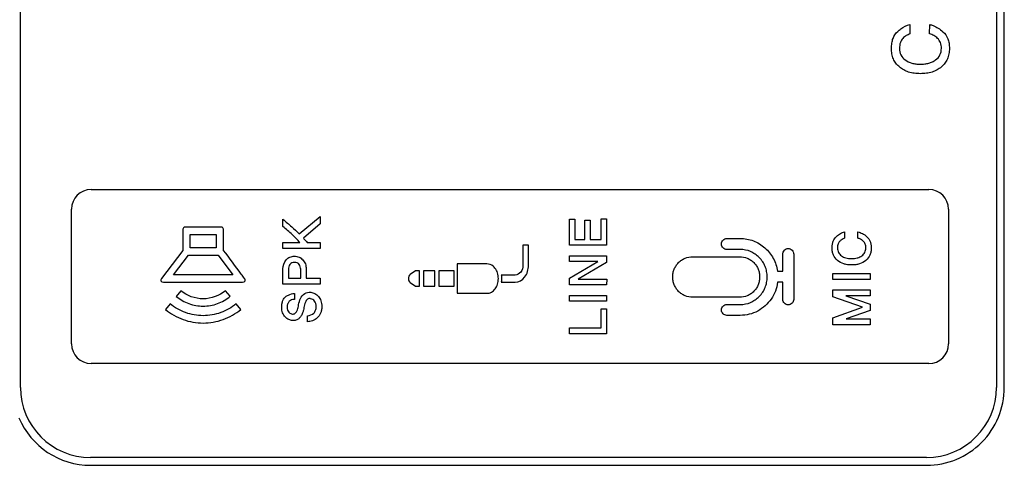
# Model space of a CAD drawing. Header units: millimetres. Extents: x 0 to 1189, y 0 to 841.
# Tile 33 of 50: x 1059 to 1095, y 414 to 430. Entities that reach past the tile are written whole.
import ezdxf

# ---------------------------------------------------------------- set-up
doc = ezdxf.new("R2010")
doc.units = ezdxf.units.MM
doc.header["$LTSCALE"] = 65.395
doc.layers.add('REAR_CASE-PC_15-SHAPE', color=7, linetype='CONTINUOUS')

msp = doc.modelspace()

# ---------------------------------------------------------------- linework, layer by layer
at = {"layer": 'REAR_CASE-PC_15-SHAPE', "color": 7, "linetype": 'Continuous'}
for p, q in [((1059.295, 416.389), (1059.295, 650.701)), ((1094.954, 650.701), (1094.954, 416.389)), ((1095.238, 416.389), (1095.238, 650.701)), ((1091.791, 429.639), (1091.791, 429.291)), ((1092.509, 429.297), (1092.511, 429.636)), ((1061.877, 423.613), (1092.48, 423.613)), ((1061.158, 417.978), (1061.158, 422.894)), ((1093.201, 422.894), (1093.201, 417.978)), ((1068.883, 422.264), (1068.883, 422.526)), ((1069.476, 421.994), (1070.246, 422.628)), ((1070.246, 422.364), (1069.631, 421.835)), ((1070.246, 422.628), (1070.246, 422.364)), ((1079.348, 422.526), (1079.549, 422.53)), ((1079.348, 421.575), (1079.348, 422.526)), ((1079.549, 422.53), (1079.549, 421.792)), ((1079.908, 421.792), (1079.909, 422.496)), ((1079.909, 422.496), (1080.106, 422.496)), ((1080.106, 422.496), (1080.106, 421.792)), ((1080.508, 422.544), (1080.709, 422.546)), ((1080.508, 421.792), (1080.508, 422.544)), ((1080.709, 422.546), (1080.706, 421.575)), ((1065.229, 422.159), (1065.229, 421.391)), ((1066.633, 422.24), (1065.308, 422.24)), ((1065.496, 421.973), (1066.447, 421.973)), ((1065.496, 421.479), (1065.496, 421.973)), ((1066.447, 421.973), (1066.447, 421.479)), ((1066.713, 421.392), (1066.713, 422.159)), ((1089.403, 422.069), (1089.403, 421.834)), ((1089.887, 421.837), (1089.889, 422.067)), ((1068.885, 421.681), (1069.505, 421.681)), ((1068.885, 421.465), (1068.885, 421.681)), ((1069.773, 421.681), (1070.247, 421.681)), ((1070.247, 421.681), (1070.243, 421.465)), ((1079.549, 421.792), (1079.908, 421.792)), ((1080.106, 421.792), (1080.508, 421.792)), ((1085.104, 421.824), (1085.589, 421.824)), ((1065.229, 421.391), (1064.451, 420.366)), ((1066.447, 421.479), (1065.496, 421.479)), ((1070.243, 421.465), (1068.885, 421.465)), ((1077.854, 421.575), (1077.652, 421.575)), ((1077.652, 421.575), (1077.652, 420.848)), ((1077.854, 420.848), (1077.854, 421.575)), ((1080.706, 421.575), (1079.348, 421.575)), ((1085.589, 421.422), (1085.104, 421.422)), ((1087.148, 420.629), (1087.148, 421.254)), ((1087.543, 421.254), (1087.543, 419.602)), ((1064.886, 420.501), (1065.428, 421.214)), ((1065.428, 421.214), (1066.516, 421.214)), ((1066.516, 421.214), (1067.048, 420.501)), ((1076.338, 420.898), (1075.251, 420.898)), ((1075.251, 420.898), (1075.251, 419.823)), ((1079.348, 421.193), (1080.709, 421.195)), ((1079.348, 420.981), (1079.348, 421.193)), ((1080.384, 420.979), (1079.348, 420.981)), ((1079.35, 420.374), (1080.384, 420.979)), ((1080.709, 420.945), (1079.673, 420.345)), ((1080.709, 421.195), (1080.709, 420.945)), ((1083.856, 421.161), (1085.567, 421.161)), ((1068.883, 420.157), (1068.883, 420.715)), ((1069.086, 420.701), (1069.086, 420.374)), ((1069.533, 420.374), (1069.533, 420.701)), ((1069.733, 420.715), (1069.733, 420.374)), ((1073.726, 420.643), (1073.537, 420.51)), ((1073.877, 420.643), (1073.726, 420.643)), ((1073.877, 420.079), (1073.877, 420.643)), ((1074.439, 420.643), (1074.013, 420.643)), ((1074.013, 420.643), (1074.013, 420.079)), ((1074.439, 420.079), (1074.439, 420.643)), ((1075.141, 420.643), (1074.575, 420.643)), ((1074.575, 420.643), (1074.575, 420.079)), ((1075.141, 420.079), (1075.141, 420.643)), ((1086.953, 420.629), (1087.148, 420.629)), ((1088.978, 420.542), (1090.339, 420.544)), ((1088.978, 420.33), (1088.978, 420.542)), ((1090.339, 420.544), (1090.335, 420.33)), ((1064.516, 420.235), (1067.411, 420.235)), ((1067.048, 420.501), (1064.886, 420.501)), ((1070.243, 420.157), (1068.883, 420.157)), ((1069.086, 420.374), (1069.533, 420.374)), ((1069.733, 420.374), (1070.247, 420.374)), ((1070.247, 420.374), (1070.243, 420.157)), ((1073.537, 420.212), (1073.726, 420.079)), ((1077.373, 420.49), (1076.862, 420.49)), ((1076.862, 420.231), (1077.373, 420.231)), ((1079.348, 420.128), (1079.35, 420.374)), ((1079.673, 420.345), (1080.711, 420.345)), ((1080.711, 420.345), (1080.706, 420.128)), ((1087.148, 420.229), (1086.956, 420.229)), ((1087.148, 419.602), (1087.148, 420.229)), ((1090.335, 420.33), (1088.978, 420.33)), ((1065.154, 419.912), (1064.986, 419.708)), ((1066.958, 419.713), (1066.787, 419.919)), ((1069.3, 419.817), (1069.3, 419.601)), ((1073.726, 420.079), (1073.877, 420.079)), ((1074.013, 420.079), (1074.439, 420.079)), ((1074.575, 420.079), (1075.141, 420.079)), ((1075.251, 419.823), (1076.338, 419.823)), ((1080.706, 420.128), (1079.348, 420.128)), ((1088.974, 419.948), (1090.339, 419.948)), ((1088.976, 419.691), (1088.974, 419.948)), ((1090.339, 419.948), (1090.335, 419.737)), ((1064.76, 419.438), (1064.592, 419.234)), ((1067.345, 419.234), (1067.175, 419.438)), ((1079.348, 419.747), (1080.709, 419.749)), ((1079.348, 419.535), (1079.348, 419.747)), ((1080.706, 419.535), (1079.348, 419.535)), ((1080.709, 419.749), (1080.706, 419.535)), ((1085.567, 419.677), (1083.856, 419.677)), ((1090.053, 419.312), (1088.976, 419.691)), ((1090.335, 419.737), (1089.449, 419.735)), ((1089.449, 419.735), (1090.339, 419.433)), ((1090.339, 419.433), (1090.339, 419.192)), ((1080.506, 419.26), (1080.709, 419.26)), ((1080.508, 418.562), (1080.506, 419.26)), ((1080.709, 419.26), (1080.706, 418.346)), ((1085.104, 419.416), (1085.589, 419.416)), ((1088.976, 418.929), (1090.053, 419.312)), ((1090.339, 419.192), (1089.457, 418.891)), ((1069.78, 418.787), (1069.78, 419.005)), ((1085.589, 419.017), (1085.104, 419.017)), ((1088.974, 418.674), (1088.976, 418.929)), ((1089.457, 418.891), (1090.34, 418.891)), ((1090.34, 418.891), (1090.335, 418.674)), ((1079.348, 418.562), (1080.508, 418.562)), ((1079.348, 418.346), (1079.348, 418.562)), ((1090.335, 418.674), (1088.974, 418.674)), ((1080.706, 418.346), (1079.348, 418.346)), ((1092.481, 417.259), (1061.877, 417.259)), ((1092.394, 413.829), (1061.855, 413.829)), ((1061.855, 413.545), (1092.394, 413.545))]:
    msp.add_line(p, q, dxfattribs=at)
for centre, radius, start, end in [((1061.878, 422.893), 0.719, 90.0609, 179.9665), ((1092.481, 422.893), 0.72, 0.0627, 90.0353), ((1061.877, 417.979), 0.719, 180.0159, 269.9567), ((1092.481, 417.979), 0.72, 270.0177, 359.9548), ((1061.857, 416.392), 2.563, 180.0579, 269.9344), ((1092.395, 416.388), 2.843, 269.9877, 0.0123), ((1092.391, 416.392), 2.563, 270.0656, 359.9421), ((1061.855, 416.39), 2.844, 203.0735, 269.9956)]:
    msp.add_arc(centre, radius, start, end, dxfattribs=at)
for points, knots in [([(1091.346, 429.382), (1091.382, 429.415), (1091.514, 429.526), (1091.671, 429.612), (1091.791, 429.639)], [0, 0, 0, 0, 0.285841, 1, 1, 1, 1]), ([(1092.511, 429.636), (1092.553, 429.627), (1092.73, 429.573), (1092.888, 429.467), (1092.994, 429.373)], [0, 0, 0, 0, 0.23044, 1, 1, 1, 1]), ([(1091.379, 428.113), (1091.342, 428.146), (1091.267, 428.228), (1091.18, 428.38), (1091.126, 428.566), (1091.111, 428.762), (1091.124, 428.953), (1091.177, 429.172), (1091.269, 429.313), (1091.346, 429.382)], [0, 0, 0, 0, 0.10588, 0.236215, 0.371655, 0.51843, 0.655686, 0.778502, 1, 1, 1, 1]), ([(1092.994, 429.373), (1093.073, 429.305), (1093.168, 429.166), (1093.224, 428.949), (1093.237, 428.761), (1093.222, 428.566), (1093.167, 428.38), (1093.073, 428.217), (1092.941, 428.082), (1092.782, 427.973), (1092.597, 427.895), (1092.39, 427.85), (1092.169, 427.837), (1091.949, 427.85), (1091.743, 427.895), (1091.56, 427.973), (1091.444, 428.054), (1091.388, 428.104), (1091.379, 428.113)], [0, 0, 0, 0, 0.099989, 0.15444, 0.214783, 0.280766, 0.34168, 0.400402, 0.460223, 0.521786, 0.585057, 0.652308, 0.72538, 0.797836, 0.864435, 0.927071, 0.988075, 1, 1, 1, 1]), ([(1091.791, 429.291), (1091.745, 429.276), (1091.652, 429.231), (1091.521, 429.133), (1091.421, 428.972), (1091.409, 428.839), (1091.409, 428.767)], [0, 0, 0, 0, 0.210791, 0.441026, 0.692182, 1, 1, 1, 1]), ([(1092.939, 428.767), (1092.939, 428.838), (1092.924, 428.973), (1092.811, 429.136), (1092.666, 429.237), (1092.561, 429.282), (1092.509, 429.297)], [0, 0, 0, 0, 0.288001, 0.537942, 0.777331, 1, 1, 1, 1]), ([(1091.409, 428.767), (1091.409, 428.685), (1091.44, 428.517), (1091.613, 428.321), (1091.818, 428.229), (1092.009, 428.192), (1092.169, 428.184), (1092.328, 428.192), (1092.478, 428.22), (1092.612, 428.269), (1092.761, 428.356), (1092.907, 428.516), (1092.939, 428.684), (1092.939, 428.767)], [0, 0, 0, 0, 0.115032, 0.22676, 0.351908, 0.421526, 0.497765, 0.574408, 0.644572, 0.709784, 0.771983, 0.88487, 1, 1, 1, 1]), ([(1068.883, 422.526), (1068.992, 422.436), (1069.193, 422.263), (1069.389, 422.083), (1069.476, 421.994)], [0, 0, 0, 0, 0.5315, 1, 1, 1, 1]), ([(1069.505, 421.681), (1069.413, 421.78), (1069.212, 421.982), (1068.999, 422.169), (1068.883, 422.264)], [0, 0, 0, 0, 0.475733, 1, 1, 1, 1]), ([(1089.423, 420.883), (1089.405, 420.888), (1089.304, 420.916), (1089.134, 421.006), (1089.002, 421.181), (1088.955, 421.346), (1088.944, 421.478), (1088.953, 421.606), (1088.989, 421.755), (1089.091, 421.9), (1089.244, 422.009), (1089.351, 422.057), (1089.403, 422.069)], [0, 0, 0, 0, 0.03439, 0.192988, 0.343782, 0.422139, 0.507108, 0.586359, 0.657409, 0.786124, 0.902684, 1, 1, 1, 1]), ([(1089.889, 422.067), (1089.946, 422.054), (1090.063, 422.006), (1090.227, 421.897), (1090.333, 421.751), (1090.37, 421.604), (1090.379, 421.477), (1090.368, 421.346), (1090.32, 421.18), (1090.186, 421.006), (1089.989, 420.903), (1089.807, 420.863), (1089.658, 420.854), (1089.528, 420.862), (1089.45, 420.877), (1089.423, 420.883)], [0, 0, 0, 0, 0.082724, 0.175797, 0.274479, 0.328082, 0.38753, 0.452521, 0.512498, 0.628388, 0.750894, 0.817182, 0.889247, 0.960612, 1, 1, 1, 1]), ([(1069.631, 421.835), (1069.659, 421.805), (1069.706, 421.754), (1069.753, 421.702), (1069.773, 421.681)], [0, 0, 0, 0, 0.582148, 1, 1, 1, 1]), ([(1085.104, 421.422), (1085.054, 421.422), (1084.947, 421.466), (1084.885, 421.623), (1084.948, 421.779), (1085.053, 421.824), (1085.104, 421.824)], [0, 0, 0, 0, 0.248582, 0.500989, 0.750892, 1, 1, 1, 1]), ([(1085.589, 421.824), (1085.753, 421.824), (1086.001, 421.783), (1086.296, 421.636), (1086.495, 421.486), (1086.668, 421.306), (1086.851, 421.031), (1086.928, 420.791), (1086.953, 420.629)], [0, 0, 0, 0, 0.249008, 0.371993, 0.499281, 0.626533, 0.749932, 1, 1, 1, 1]), ([(1089.403, 421.834), (1089.371, 421.824), (1089.309, 421.794), (1089.221, 421.728), (1089.154, 421.619), (1089.142, 421.5), (1089.151, 421.396), (1089.186, 421.29), (1089.283, 421.18), (1089.421, 421.118), (1089.55, 421.093), (1089.658, 421.088), (1089.766, 421.093), (1089.842, 421.108), (1089.881, 421.119), (1089.888, 421.121)], [0, 0, 0, 0, 0.069366, 0.144831, 0.228179, 0.329678, 0.390691, 0.447529, 0.561266, 0.688093, 0.758834, 0.836376, 0.914434, 0.985704, 1, 1, 1, 1]), ([(1089.888, 421.121), (1089.94, 421.138), (1090.04, 421.185), (1090.157, 421.312), (1090.186, 421.473), (1090.167, 421.62), (1090.091, 421.73), (1089.993, 421.798), (1089.922, 421.828), (1089.887, 421.837)], [0, 0, 0, 0, 0.16422, 0.330162, 0.498852, 0.643212, 0.769179, 0.88819, 1, 1, 1, 1]), ([(1067.477, 420.368), (1067.438, 420.42), (1067.183, 420.761), (1066.934, 421.107), (1066.713, 421.392)], [0, 0, 0, 0, 0.152295, 1, 1, 1, 1]), ([(1085.589, 419.416), (1085.717, 419.416), (1085.912, 419.452), (1086.139, 419.578), (1086.289, 419.707), (1086.415, 419.86), (1086.508, 420.034), (1086.563, 420.223), (1086.579, 420.421), (1086.563, 420.619), (1086.508, 420.807), (1086.415, 420.98), (1086.289, 421.132), (1086.139, 421.26), (1085.912, 421.386), (1085.717, 421.422), (1085.589, 421.422)], [0, 0, 0, 0, 0.123238, 0.184321, 0.24828, 0.312451, 0.37424, 0.436159, 0.500711, 0.564807, 0.626391, 0.687916, 0.751848, 0.815732, 0.876774, 1, 1, 1, 1]), ([(1087.148, 421.254), (1087.148, 421.28), (1087.157, 421.334), (1087.203, 421.4), (1087.267, 421.448), (1087.37, 421.468), (1087.502, 421.414), (1087.543, 421.306), (1087.543, 421.254)], [0, 0, 0, 0, 0.126729, 0.254641, 0.379951, 0.502761, 0.749424, 1, 1, 1, 1]), ([(1069.002, 421.044), (1069.04, 421.086), (1069.134, 421.158), (1069.305, 421.189), (1069.477, 421.157), (1069.618, 421.049), (1069.715, 420.897), (1069.733, 420.775), (1069.733, 420.715)], [0, 0, 0, 0, 0.162377, 0.327914, 0.490481, 0.654228, 0.824559, 1, 1, 1, 1]), ([(1069.479, 420.873), (1069.461, 420.898), (1069.408, 420.943), (1069.307, 420.956), (1069.205, 420.943), (1069.131, 420.876), (1069.094, 420.792), (1069.086, 420.731), (1069.086, 420.701)], [0, 0, 0, 0, 0.16014, 0.342882, 0.523696, 0.681655, 0.840957, 1, 1, 1, 1]), ([(1076.631, 420.742), (1076.612, 420.766), (1076.537, 420.851), (1076.42, 420.898), (1076.338, 420.898)], [0, 0, 0, 0, 0.276062, 1, 1, 1, 1]), ([(1083.856, 419.677), (1083.76, 419.677), (1083.615, 419.704), (1083.446, 419.797), (1083.335, 419.892), (1083.241, 420.006), (1083.172, 420.134), (1083.132, 420.274), (1083.119, 420.421), (1083.132, 420.568), (1083.172, 420.707), (1083.241, 420.834), (1083.335, 420.947), (1083.446, 421.041), (1083.615, 421.135), (1083.76, 421.161), (1083.856, 421.161)], [0, 0, 0, 0, 0.123735, 0.184902, 0.248838, 0.312941, 0.374672, 0.436541, 0.500964, 0.564789, 0.626147, 0.687486, 0.751334, 0.815169, 0.876282, 1, 1, 1, 1]), ([(1085.567, 421.161), (1085.662, 421.161), (1085.808, 421.135), (1085.976, 421.041), (1086.088, 420.947), (1086.182, 420.834), (1086.25, 420.707), (1086.291, 420.568), (1086.304, 420.421), (1086.291, 420.274), (1086.25, 420.134), (1086.182, 420.006), (1086.088, 419.893), (1085.977, 419.797), (1085.808, 419.704), (1085.662, 419.677), (1085.567, 419.677)], [0, 0, 0, 0, 0.123983, 0.185046, 0.248712, 0.312522, 0.373875, 0.435236, 0.499037, 0.563435, 0.625307, 0.68705, 0.751116, 0.814883, 0.876, 1, 1, 1, 1]), ([(1073.537, 420.509), (1073.515, 420.494), (1073.477, 420.448), (1073.459, 420.361), (1073.477, 420.274), (1073.515, 420.228), (1073.537, 420.213)], [0, 0, 0, 0, 0.233023, 0.49852, 0.766203, 1, 1, 1, 1]), ([(1076.338, 419.823), (1076.392, 419.823), (1076.51, 419.852), (1076.643, 419.981), (1076.719, 420.124), (1076.749, 420.257), (1076.758, 420.396), (1076.736, 420.568), (1076.671, 420.69), (1076.631, 420.742)], [0, 0, 0, 0, 0.142157, 0.297399, 0.468176, 0.556918, 0.650331, 0.830173, 1, 1, 1, 1]), ([(1077.652, 420.848), (1077.652, 420.76), (1077.609, 420.588), (1077.447, 420.49), (1077.373, 420.49)], [0, 0, 0, 0, 0.543175, 1, 1, 1, 1]), ([(1077.373, 420.231), (1077.501, 420.231), (1077.779, 420.401), (1077.854, 420.696), (1077.854, 420.848)], [0, 0, 0, 0, 0.456836, 1, 1, 1, 1]), ([(1064.451, 420.366), (1064.431, 420.341), (1064.399, 420.259), (1064.484, 420.235), (1064.516, 420.235)], [0, 0, 0, 0, 0.49863, 1, 1, 1, 1]), ([(1067.411, 420.235), (1067.443, 420.235), (1067.529, 420.259), (1067.496, 420.342), (1067.477, 420.368)], [0, 0, 0, 0, 0.498571, 1, 1, 1, 1]), ([(1076.862, 420.49), (1076.869, 420.448), (1076.874, 420.362), (1076.869, 420.275), (1076.862, 420.231)], [0, 0, 0, 0, 0.490455, 1, 1, 1, 1]), ([(1086.956, 420.229), (1086.942, 420.119), (1086.887, 419.902), (1086.679, 419.511), (1086.337, 419.204), (1085.923, 419.043), (1085.7, 419.017), (1085.589, 419.017)], [0, 0, 0, 0, 0.167508, 0.33456, 0.665291, 0.832117, 1, 1, 1, 1]), ([(1066.787, 419.919), (1066.564, 419.733), (1065.97, 419.513), (1065.378, 419.73), (1065.154, 419.912)], [0, 0, 0, 0, 0.502193, 1, 1, 1, 1]), ([(1069.007, 419.714), (1069.034, 419.731), (1069.123, 419.783), (1069.228, 419.82), (1069.3, 419.817)], [0, 0, 0, 0, 0.301458, 1, 1, 1, 1]), ([(1069.254, 419.067), (1069.271, 419.068), (1069.31, 419.076), (1069.357, 419.116), (1069.391, 419.169), (1069.42, 419.232), (1069.441, 419.313), (1069.463, 419.452), (1069.508, 419.64), (1069.612, 419.768), (1069.678, 419.811)], [0, 0, 0, 0, 0.058491, 0.129048, 0.199846, 0.267408, 0.36117, 0.47803, 0.738047, 1, 1, 1, 1]), ([(1069.678, 419.811), (1069.742, 419.852), (1069.881, 419.879), (1070.058, 419.818), (1070.194, 419.712), (1070.27, 419.576), (1070.297, 419.444), (1070.304, 419.328), (1070.296, 419.209), (1070.256, 419.061), (1070.167, 418.947), (1070.086, 418.887), (1070.061, 418.871)], [0, 0, 0, 0, 0.152739, 0.257247, 0.368111, 0.490762, 0.559848, 0.636745, 0.722015, 0.798582, 0.940108, 1, 1, 1, 1]), ([(1067.175, 419.438), (1067.008, 419.301), (1066.622, 419.081), (1065.968, 418.968), (1065.314, 419.082), (1064.928, 419.301), (1064.76, 419.438)], [0, 0, 0, 0, 0.249621, 0.499922, 0.749977, 1, 1, 1, 1]), ([(1064.986, 419.708), (1065.122, 419.596), (1065.437, 419.418), (1065.97, 419.325), (1066.504, 419.419), (1066.821, 419.6), (1066.958, 419.713)], [0, 0, 0, 0, 0.249009, 0.497739, 0.748755, 1, 1, 1, 1]), ([(1069.854, 419.63), (1069.847, 419.63), (1069.821, 419.627), (1069.755, 419.596), (1069.704, 419.51), (1069.664, 419.409), (1069.651, 419.309), (1069.638, 419.206), (1069.6, 419.095), (1069.546, 418.986), (1069.467, 418.89), (1069.357, 418.833), (1069.228, 418.824), (1069.087, 418.86), (1068.955, 418.956), (1068.873, 419.083), (1068.844, 419.212), (1068.837, 419.319), (1068.841, 419.392), (1068.846, 419.427)], [0, 0, 0, 0, 0.010927, 0.041316, 0.109866, 0.160172, 0.2121, 0.266107, 0.323028, 0.394785, 0.456618, 0.515305, 0.582715, 0.655221, 0.738778, 0.832338, 0.885479, 0.945329, 1, 1, 1, 1]), ([(1068.846, 419.427), (1068.847, 419.436), (1068.854, 419.482), (1068.883, 419.591), (1068.952, 419.678), (1069.007, 419.714)], [0, 0, 0, 0, 0.077636, 0.413375, 1, 1, 1, 1]), ([(1069.3, 419.601), (1069.267, 419.6), (1069.2, 419.589), (1069.11, 419.537), (1069.047, 419.442), (1069.036, 419.326), (1069.045, 419.214), (1069.095, 419.128), (1069.163, 419.081), (1069.218, 419.067), (1069.248, 419.067), (1069.254, 419.067)], [0, 0, 0, 0, 0.125352, 0.247665, 0.377615, 0.532972, 0.677268, 0.790881, 0.890215, 0.97794, 1, 1, 1, 1]), ([(1069.78, 419.005), (1069.864, 419.008), (1069.997, 419.058), (1070.086, 419.206), (1070.103, 419.33), (1070.093, 419.445), (1070.047, 419.539), (1069.977, 419.596), (1069.911, 419.625), (1069.868, 419.63), (1069.854, 419.63)], [0, 0, 0, 0, 0.27076, 0.402535, 0.539438, 0.668198, 0.771403, 0.864013, 0.954818, 1, 1, 1, 1]), ([(1087.543, 419.602), (1087.543, 419.551), (1087.501, 419.445), (1087.345, 419.382), (1087.19, 419.446), (1087.148, 419.551), (1087.148, 419.602)], [0, 0, 0, 0, 0.25111, 0.502219, 0.748718, 1, 1, 1, 1]), ([(1064.592, 419.234), (1064.782, 419.076), (1065.223, 418.826), (1065.968, 418.696), (1066.714, 418.826), (1067.154, 419.076), (1067.345, 419.234)], [0, 0, 0, 0, 0.249915, 0.499914, 0.750004, 1, 1, 1, 1]), ([(1085.104, 419.017), (1085.054, 419.017), (1084.948, 419.06), (1084.885, 419.216), (1084.948, 419.371), (1085.053, 419.416), (1085.104, 419.416)], [0, 0, 0, 0, 0.248814, 0.499475, 0.750136, 1, 1, 1, 1]), ([(1070.061, 418.871), (1070.029, 418.852), (1069.94, 418.808), (1069.841, 418.787), (1069.78, 418.787)], [0, 0, 0, 0, 0.378307, 1, 1, 1, 1])]:
    msp.add_open_spline(points, degree=3, knots=knots, dxfattribs=at)
for points in [[(1065.308, 422.24), (1065.271, 422.24), (1065.229, 422.197), (1065.229, 422.159)], [(1066.713, 422.159), (1066.713, 422.197), (1066.671, 422.24), (1066.633, 422.24)], [(1068.883, 420.715), (1068.883, 420.832), (1068.925, 420.956), (1069.002, 421.044)], [(1069.533, 420.701), (1069.533, 420.761), (1069.513, 420.824), (1069.479, 420.873)]]:
    msp.add_open_spline(points, degree=3, dxfattribs=at)

doc.saveas('drawing.dxf')
